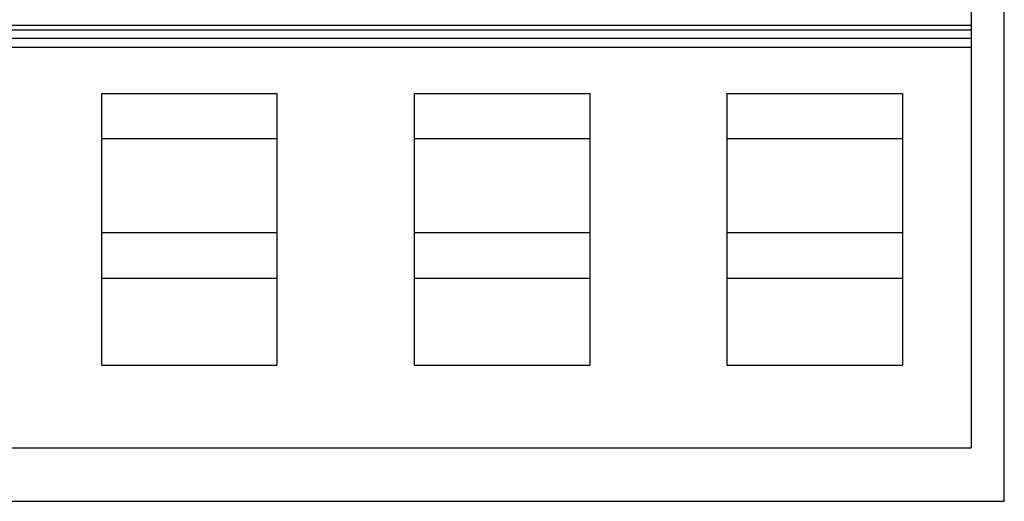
# Model space of a CAD drawing. Header units: millimetres. Extents: x 84 to 257, y 32 to 443.
# Tile 10 of 20: x 146 to 162, y 232 to 240. Entities that reach past the tile are written whole.
import ezdxf

# ---------------------------------------------------------------- set-up
doc = ezdxf.new("R2010")
doc.units = ezdxf.units.MM
doc.header["$LTSCALE"] = 31.066434
doc.layers.get('0').update_dxf_attribs({"linetype": 'CONTINUOUS'})

msp = doc.modelspace()

# ---------------------------------------------------------------- linework, layer by layer
at = {"color": 7, "linetype": 'Continuous'}
for p, q in [((161.064, 249.953), (161.064, 232.7)), ((161.604, 231.831), (161.604, 245.4)), ((161.064, 239.559), (130.584, 239.559)), ((130.584, 239.488), (161.064, 239.488)), ((161.064, 239.347), (130.584, 239.347)), ((161.064, 239.205), (130.584, 239.205)), ((146.939, 238.456), (146.939, 234.044)), ((146.939, 238.456), (149.789, 238.456)), ((149.789, 238.456), (149.789, 234.044)), ((152.019, 238.456), (152.019, 234.044)), ((152.019, 238.456), (154.869, 238.456)), ((154.869, 238.456), (154.869, 234.044)), ((157.099, 238.456), (157.099, 234.044)), ((157.099, 238.456), (159.949, 238.456)), ((159.949, 238.456), (159.949, 234.044)), ((149.789, 237.72), (146.939, 237.72)), ((154.869, 237.72), (152.019, 237.72)), ((159.949, 237.72), (157.099, 237.72)), ((149.789, 236.193), (146.939, 236.193)), ((154.869, 236.193), (152.019, 236.193)), ((159.949, 236.193), (157.099, 236.193)), ((146.939, 235.458), (149.789, 235.458)), ((152.019, 235.458), (154.869, 235.458)), ((157.099, 235.458), (159.949, 235.458)), ((146.939, 234.044), (149.789, 234.044)), ((152.019, 234.044), (154.869, 234.044)), ((157.099, 234.044), (159.949, 234.044)), ((130.584, 232.7), (161.064, 232.7)), ((129.324, 231.831), (161.604, 231.831))]:
    msp.add_line(p, q, dxfattribs=at)

doc.saveas('drawing.dxf')
